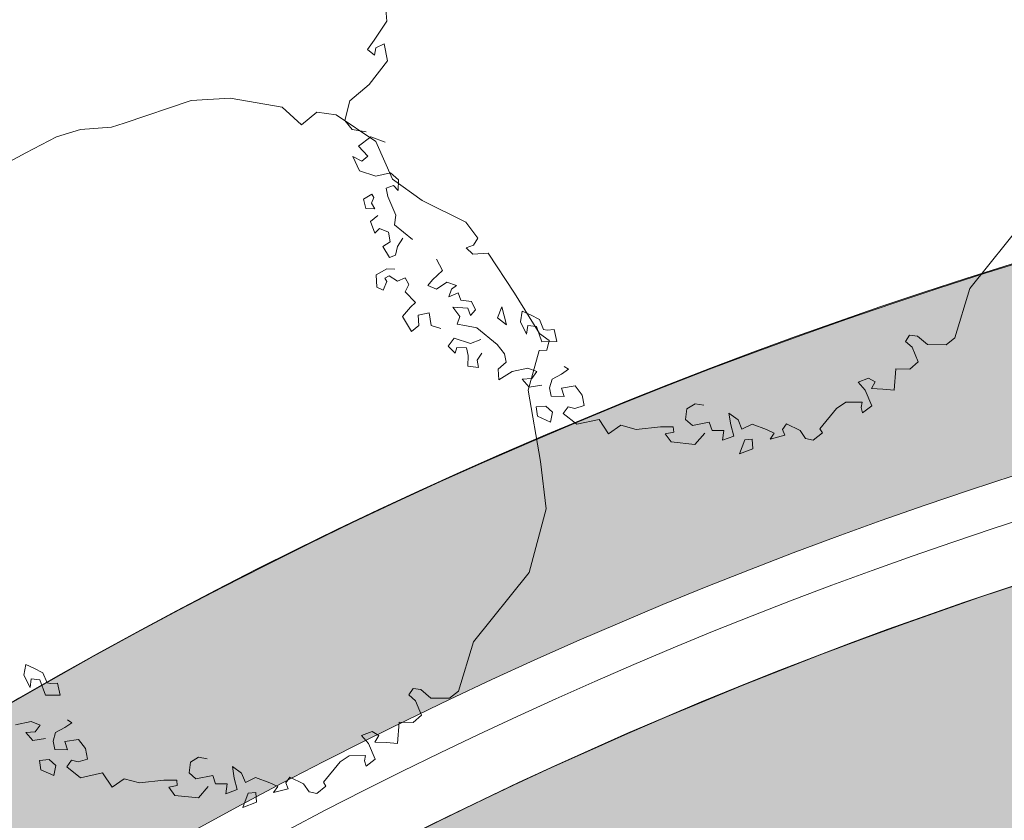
# Model space of a CAD drawing. Header units: millimetres. Extents: x 10 to 777, y -8 to 410.
# Tile 16 of 55: x 188 to 208, y 312 to 328. Entities that reach past the tile are written whole.
import ezdxf
from ezdxf.xclip import XClip

# ---------------------------------------------------------------- set-up
doc = ezdxf.new("R2010")
doc.units = ezdxf.units.MM
doc.header["$MEASUREMENT"] = 0
doc.header["$XCLIPFRAME"] = 0
for name, color, linetype in [('90 Bomen', 7, 'Continuous'), ('90 Terrein omgeving', 7, 'Continuous'), ('90 Terrein omgeving Afdek-arcering', 7, 'Continuous'), ('90 Terrein perceel', 7, 'Continuous'), ('90 Terrein perceel Afdek-arcering', 7, 'Continuous')]:
    doc.layers.add(name, color=color, linetype=linetype)

# ---------------------------------------------------------------- blocks, each defined once
blk = doc.blocks.new('*X10')
at = {"layer": '90 Terrein perceel Afdek-arcering', "linetype": 'Continuous', "lineweight": 0, "true_color": 0x99a3a6}
blk.add_hatch(color=253, dxfattribs=at).paths.add_polyline_path([(154.036, 266.821), (163.907, 243.771), (162.804, 243.298), (164.649, 241.985, 0.102842), (182.161, 233.812, -0.042121), (181.99, 239.43, 0.030126), (182.423, 246.145, -0.185985), (164.646, 262.917, -0.318021), (166.117, 269.412), (175.29, 277.883, -0.094106), (174.317, 285.783, -0.20501), (181.392, 295.786, -0.215802), (192.305, 297.206, 0.069656), (195.474, 296.522), (202.84, 303.32, -0.363496), (217.004, 303.692), (221.898, 300.566, -0.21548), (233.588, 301.168, 0.099515), (240.12, 300.18, 0.078067), (237.81, 310.487), (233.467, 320.918, 0.296701)])
blk = doc.blocks.new('*X25')
at = {"layer": '90 Terrein omgeving Afdek-arcering', "linetype": 'Continuous', "lineweight": 0, "true_color": 0x99a3a6}
blk.add_hatch(color=253, dxfattribs=at).paths.add_polyline_path([(149.798, 272.468), (151.957, 267.42, -0.343045), (248.621, 322.041, -0.122857), (288.839, 305.28, -0.062158), (304.943, 289.867, -0.144211), (324.847, 241.997), (331.801, 244.369, 0.023501), (321.331, 273.015, 0.089942), (307.738, 294.798), (306.382, 296.681, -0.624865), (307.314, 299.522), (308.909, 299.7), (316.47, 299.014), (344.097, 295.883, 0.039013), (375.158, 295.877), (375.227, 300.701, -0.023413), (347.285, 300.853), (334.046, 301.818, -0.053223), (292.368, 310.12), (286.057, 312.881), (275.43, 318.115, 0.087441), (243.525, 326.7, 0.31395)])
blk = doc.blocks.new('Drawing_2_1', base_point=(195.726, 190.6))
at = {"layer": '90 Bomen', "color": 1, "linetype": 'Continuous', "lineweight": 0}
for p, q in [((195.393, 327.616), (195.364, 328.014)), ((195.147, 327.241), (195.393, 327.616)), ((195.013, 327.062), (195.147, 327.241)), ((195.342, 327.171), (195.179, 327.096)), ((195.409, 326.839), (195.342, 327.171)), ((195.148, 326.946), (195.013, 327.062)), ((195.179, 327.096), (195.148, 326.946)), ((195.043, 326.37), (195.409, 326.839)), ((194.667, 326.048), (195.043, 326.37)), ((190.221, 325.611), (191.54, 326.055)), ((191.54, 326.055), (192.31, 326.102)), ((192.31, 326.102), (193.333, 325.925)), ((194.57, 325.662), (194.667, 326.048)), ((193.333, 325.925), (193.716, 325.575)), ((193.716, 325.575), (194.013, 325.828)), ((194.013, 325.828), (194.396, 325.772)), ((194.396, 325.772), (195.176, 325.25)), ((189.974, 325.53), (190.221, 325.611)), ((194.709, 325.483), (194.57, 325.662)), ((188.894, 325.345), (189.367, 325.485)), ((189.367, 325.485), (189.974, 325.53)), ((194.986, 325.44), (194.709, 325.483)), ((188.286, 325.027), (188.894, 325.345)), ((194.838, 325.156), (195.077, 325.342)), ((195.077, 325.342), (195.359, 325.236)), ((195.176, 325.25), (195.507, 324.509)), ((187.699, 324.71), (188.286, 325.027)), ((195.021, 324.959), (194.838, 325.156)), ((194.853, 324.673), (194.727, 324.958)), ((194.727, 324.958), (194.902, 324.866)), ((194.902, 324.866), (195.021, 324.959)), ((195.176, 324.57), (194.853, 324.673)), ((195.466, 324.634), (195.176, 324.57)), ((195.623, 324.498), (195.466, 324.634)), ((195.507, 324.509), (196.089, 324.092)), ((195.618, 324.287), (195.623, 324.498)), ((195.383, 324.333), (195.526, 324.386)), ((195.416, 324.167), (195.383, 324.333)), ((195.526, 324.386), (195.618, 324.287)), ((195.099, 324.211), (194.935, 324.114)), ((194.935, 324.114), (194.983, 323.929)), ((195.095, 324.04), (195.138, 324.146)), ((195.155, 323.925), (195.095, 324.04)), ((195.138, 324.146), (195.099, 324.211)), ((195.57, 323.8), (195.416, 324.167)), ((196.089, 324.092), (196.948, 323.666)), ((194.983, 323.929), (195.155, 323.925)), ((195.216, 323.792), (195.07, 323.679)), ((195.07, 323.679), (195.156, 323.445)), ((195.542, 323.608), (195.57, 323.8)), ((196.948, 323.666), (197.186, 323.346)), ((207.965, 323.725), (206.871, 322.357)), ((195.156, 323.445), (195.252, 323.538)), ((195.252, 323.538), (195.428, 323.465)), ((195.428, 323.465), (195.459, 323.279)), ((195.9, 323.319), (195.542, 323.608)), ((195.459, 323.279), (195.312, 323.183)), ((195.603, 323.187), (195.711, 323.349)), ((197.186, 323.346), (197.098, 323.213)), ((195.312, 323.183), (195.448, 322.97)), ((195.564, 323.013), (195.603, 323.187)), ((197.098, 323.213), (196.957, 323.155)), ((196.957, 323.155), (197.086, 323.032)), ((195.448, 322.97), (195.564, 323.013)), ((196.492, 322.71), (196.37, 322.933)), ((197.086, 323.032), (197.391, 323.055)), ((197.391, 323.055), (197.909, 322.266)), ((195.396, 322.744), (195.182, 322.626)), ((195.55, 322.738), (195.396, 322.744)), ((196.295, 322.528), (196.492, 322.71)), ((195.182, 322.626), (195.2, 322.387)), ((195.324, 322.328), (195.395, 322.494)), ((195.355, 322.56), (195.44, 322.61)), ((195.395, 322.494), (195.355, 322.56)), ((195.44, 322.61), (195.602, 322.503)), ((195.602, 322.503), (195.752, 322.565)), ((195.752, 322.565), (195.83, 322.434)), ((196.198, 322.415), (196.295, 322.528)), ((196.572, 322.485), (196.372, 322.344)), ((196.766, 322.415), (196.572, 322.485)), ((195.2, 322.387), (195.324, 322.328)), ((195.83, 322.434), (195.755, 322.291)), ((195.755, 322.291), (195.958, 322.084)), ((196.372, 322.344), (196.198, 322.415)), ((196.614, 322.193), (196.666, 322.345)), ((196.666, 322.345), (196.766, 322.415)), ((206.871, 322.357), (206.575, 321.386)), ((196.798, 322.27), (196.614, 322.193)), ((196.851, 322.127), (196.798, 322.27)), ((197.063, 322.1), (196.851, 322.127)), ((197.138, 321.938), (197.063, 322.1)), ((197.909, 322.266), (198.396, 321.475)), ((195.862, 321.991), (195.705, 321.808)), ((195.958, 322.084), (195.862, 321.991)), ((196.832, 321.81), (196.692, 321.989)), ((196.692, 321.989), (196.988, 321.969)), ((196.988, 321.969), (197.041, 321.825)), ((197.041, 321.825), (197.138, 321.938)), ((197.66, 321.997), (197.57, 321.78)), ((197.749, 321.646), (197.66, 321.997)), ((198.059, 321.914), (198.023, 321.705)), ((198.219, 321.84), (198.059, 321.914)), ((195.705, 321.808), (195.881, 321.513)), ((196.011, 321.831), (196.23, 321.881)), ((196.022, 321.628), (196.011, 321.831)), ((196.23, 321.881), (196.266, 321.627)), ((196.78, 321.659), (196.832, 321.81)), ((197.57, 321.78), (197.749, 321.646)), ((198.023, 321.705), (198.144, 321.458)), ((198.397, 321.75), (198.219, 321.84)), ((198.48, 321.551), (198.397, 321.75)), ((195.881, 321.513), (196.022, 321.628)), ((196.266, 321.627), (196.458, 321.573)), ((196.929, 321.628), (196.78, 321.659)), ((197.164, 321.582), (196.929, 321.628)), ((197.567, 321.254), (197.164, 321.582)), ((198.144, 321.458), (198.166, 321.63)), ((198.166, 321.63), (198.339, 321.609)), ((198.339, 321.609), (198.446, 321.309)), ((198.549, 321.539), (198.48, 321.551)), ((198.685, 321.549), (198.549, 321.539)), ((198.737, 321.313), (198.685, 321.549)), ((196.716, 321.38), (196.601, 321.225)), ((197.039, 321.278), (196.716, 321.38)), ((197.244, 321.356), (197.039, 321.278)), ((198.396, 321.475), (198.59, 321.336)), ((198.446, 321.309), (198.737, 321.313)), ((198.59, 321.336), (198.543, 321.148)), ((205.683, 321.442), (205.6, 321.314)), ((205.6, 321.314), (205.731, 321.201)), ((205.837, 321.423), (205.683, 321.442)), ((206.034, 321.254), (205.837, 321.423)), ((206.575, 321.386), (206.402, 321.25)), ((196.601, 321.225), (196.738, 321.087)), ((196.738, 321.087), (196.772, 321.195)), ((196.772, 321.195), (196.962, 321.188)), ((196.962, 321.188), (196.994, 321.043)), ((197.707, 321.075), (197.567, 321.254)), ((198.391, 321.137), (198.173, 320.355)), ((198.543, 321.148), (198.391, 321.137)), ((205.731, 321.201), (205.851, 320.915)), ((206.402, 321.25), (206.034, 321.254)), ((196.994, 321.043), (196.988, 320.832)), ((197.169, 320.951), (197.264, 321.084)), ((197.201, 320.806), (197.169, 320.951)), ((197.74, 320.909), (197.707, 321.075)), ((196.988, 320.832), (197.201, 320.806)), ((197.582, 320.771), (197.74, 320.909)), ((197.597, 320.562), (197.582, 320.771)), ((198.169, 320.793), (197.859, 320.728)), ((198.343, 320.722), (198.169, 320.793)), ((198.831, 320.674), (198.971, 320.768)), ((198.971, 320.768), (198.882, 320.825)), ((205.409, 320.78), (205.377, 320.357)), ((205.685, 320.773), (205.409, 320.78)), ((205.851, 320.915), (205.685, 320.773)), ((197.859, 320.728), (197.597, 320.562)), ((198.059, 320.575), (198.248, 320.589)), ((198.197, 320.417), (198.059, 320.575)), ((198.248, 320.589), (198.343, 320.722)), ((198.598, 320.404), (198.648, 320.576)), ((198.648, 320.576), (198.831, 320.674)), ((204.875, 320.594), (204.671, 320.516)), ((205.007, 320.519), (204.875, 320.594)), ((198.173, 320.355), (198.419, 318.956)), ((198.447, 320.456), (198.197, 320.417)), ((198.631, 320.238), (198.598, 320.404)), ((199.1, 320.441), (198.83, 320.4)), ((198.83, 320.4), (198.884, 320.236)), ((199.24, 320.262), (199.1, 320.441)), ((204.671, 320.516), (204.809, 320.357)), ((204.809, 320.357), (204.937, 320.051)), ((204.933, 320.388), (205.007, 320.519)), ((205.158, 320.379), (204.933, 320.388)), ((205.377, 320.357), (205.158, 320.379)), ((198.884, 320.236), (198.631, 320.238)), ((199.276, 320.054), (199.24, 320.262)), ((198.52, 320.041), (198.331, 320.027)), ((198.331, 320.027), (198.359, 319.844)), ((198.654, 319.924), (198.52, 320.041)), ((198.867, 319.898), (198.962, 320.031)), ((198.962, 320.031), (199.091, 319.999)), ((199.091, 319.999), (199.276, 320.054)), ((201.274, 319.781), (201.301, 319.993)), ((201.301, 319.993), (201.462, 320.089)), ((201.462, 320.089), (201.632, 320.06)), ((204.246, 320), (203.918, 319.597)), ((204.427, 320.119), (204.246, 320)), ((204.751, 320.123), (204.427, 320.119)), ((204.729, 320.015), (204.751, 320.123)), ((204.757, 319.912), (204.729, 320.015)), ((204.937, 320.051), (204.757, 319.912)), ((198.359, 319.844), (198.615, 319.73)), ((198.615, 319.73), (198.654, 319.924)), ((199.135, 319.686), (198.867, 319.898)), ((199.57, 319.781), (199.135, 319.686)), ((199.759, 319.501), (199.57, 319.781)), ((201.409, 319.665), (201.274, 319.781)), ((202.306, 319.773), (202.128, 319.907)), ((202.128, 319.907), (202.166, 319.678)), ((202.383, 319.589), (202.306, 319.773)), ((199.999, 319.666), (199.759, 319.501)), ((200.3, 319.583), (199.999, 319.666)), ((200.78, 319.639), (200.3, 319.583)), ((201.032, 319.637), (200.78, 319.639)), ((201.04, 319.532), (201.032, 319.637)), ((201.741, 319.731), (201.409, 319.665)), ((201.795, 319.567), (201.741, 319.731)), ((202.166, 319.678), (202.224, 319.451)), ((202.586, 319.688), (202.383, 319.589)), ((202.867, 319.583), (202.586, 319.688)), ((203.02, 319.51), (202.867, 319.583)), ((203.258, 319.696), (203.182, 319.585)), ((203.182, 319.585), (203.227, 319.47)), ((203.527, 319.565), (203.258, 319.696)), ((203.918, 319.597), (203.966, 319.517)), ((200.874, 319.499), (201.04, 319.532)), ((200.991, 319.339), (200.874, 319.499)), ((201.652, 319.514), (201.458, 319.289)), ((202.027, 319.563), (201.795, 319.567)), ((201.999, 319.371), (202.027, 319.563)), ((202.224, 319.451), (201.999, 319.371)), ((202.44, 319.383), (202.334, 319.102)), ((202.586, 319.394), (202.44, 319.383)), ((202.6, 319.205), (202.586, 319.394)), ((202.938, 319.392), (203.02, 319.51)), ((203.227, 319.47), (202.938, 319.392)), ((203.637, 319.408), (203.527, 319.565)), ((203.787, 319.377), (203.637, 319.408)), ((203.966, 319.517), (203.787, 319.377)), ((201.458, 319.289), (200.991, 319.339)), ((202.334, 319.102), (202.6, 319.205)), ((198.419, 318.956), (198.529, 318.022)), ((198.529, 318.022), (198.192, 316.772)), ((198.192, 316.772), (197.098, 315.404)), ((197.098, 315.404), (196.802, 314.433)), ((188.286, 314.961), (188.25, 314.753)), ((188.445, 314.887), (188.286, 314.961)), ((188.25, 314.753), (188.371, 314.505)), ((188.623, 314.797), (188.445, 314.887)), ((188.706, 314.598), (188.623, 314.797)), ((188.371, 314.505), (188.392, 314.677)), ((188.392, 314.677), (188.565, 314.656)), ((188.565, 314.656), (188.673, 314.356)), ((188.776, 314.586), (188.706, 314.598)), ((188.912, 314.596), (188.776, 314.586)), ((188.964, 314.36), (188.912, 314.596)), ((188.673, 314.356), (188.964, 314.36)), ((195.909, 314.49), (195.827, 314.361)), ((195.827, 314.361), (195.958, 314.248)), ((196.064, 314.47), (195.909, 314.49)), ((196.26, 314.301), (196.064, 314.47)), ((196.802, 314.433), (196.628, 314.297)), ((195.958, 314.248), (196.078, 313.962)), ((196.628, 314.297), (196.26, 314.301)), ((196.078, 313.962), (195.912, 313.82)), ((188.396, 313.84), (188.085, 313.775)), ((188.57, 313.769), (188.396, 313.84)), ((188.474, 313.636), (188.57, 313.769)), ((189.057, 313.721), (189.197, 313.815)), ((189.197, 313.815), (189.109, 313.872)), ((195.635, 313.828), (195.604, 313.404)), ((195.912, 313.82), (195.635, 313.828)), ((188.286, 313.622), (188.474, 313.636)), ((188.424, 313.464), (188.286, 313.622)), ((188.825, 313.451), (188.875, 313.623)), ((188.875, 313.623), (189.057, 313.721)), ((195.102, 313.641), (194.898, 313.563)), ((194.898, 313.563), (195.035, 313.404)), ((195.234, 313.566), (195.102, 313.641)), ((195.159, 313.435), (195.234, 313.566)), ((188.673, 313.503), (188.424, 313.464)), ((188.858, 313.285), (188.825, 313.451)), ((189.327, 313.488), (189.056, 313.447)), ((189.056, 313.447), (189.111, 313.283)), ((189.466, 313.309), (189.327, 313.488)), ((195.035, 313.404), (195.163, 313.098)), ((195.385, 313.426), (195.159, 313.435)), ((195.604, 313.404), (195.385, 313.426)), ((189.111, 313.283), (188.858, 313.285)), ((189.503, 313.101), (189.466, 313.309)), ((188.746, 313.088), (188.558, 313.074)), ((188.558, 313.074), (188.586, 312.891)), ((188.881, 312.971), (188.746, 313.088)), ((189.093, 312.945), (189.189, 313.078)), ((189.189, 313.078), (189.317, 313.046)), ((189.317, 313.046), (189.503, 313.101)), ((191.501, 312.828), (191.527, 313.04)), ((191.527, 313.04), (191.688, 313.136)), ((191.688, 313.136), (191.859, 313.107)), ((194.473, 313.047), (194.145, 312.644)), ((194.653, 313.166), (194.473, 313.047)), ((194.977, 313.17), (194.653, 313.166)), ((194.956, 313.062), (194.977, 313.17)), ((194.984, 312.959), (194.956, 313.062)), ((195.163, 313.098), (194.984, 312.959)), ((188.586, 312.891), (188.842, 312.777)), ((188.842, 312.777), (188.881, 312.971)), ((189.362, 312.733), (189.093, 312.945)), ((189.796, 312.828), (189.362, 312.733)), ((189.985, 312.548), (189.796, 312.828)), ((191.636, 312.712), (191.501, 312.828)), ((192.532, 312.82), (192.354, 312.954)), ((192.354, 312.954), (192.392, 312.725)), ((192.609, 312.636), (192.532, 312.82)), ((190.226, 312.713), (189.985, 312.548)), ((190.526, 312.63), (190.226, 312.713)), ((191.006, 312.686), (190.526, 312.63)), ((191.259, 312.684), (191.006, 312.686)), ((191.267, 312.579), (191.259, 312.684)), ((191.967, 312.778), (191.636, 312.712)), ((192.022, 312.614), (191.967, 312.778)), ((192.253, 312.61), (192.022, 312.614)), ((192.225, 312.419), (192.253, 312.61)), ((192.392, 312.725), (192.451, 312.498)), ((192.812, 312.735), (192.609, 312.636)), ((193.094, 312.63), (192.812, 312.735)), ((193.246, 312.557), (193.094, 312.63)), ((193.485, 312.743), (193.409, 312.632)), ((193.409, 312.632), (193.453, 312.517)), ((193.754, 312.612), (193.485, 312.743)), ((193.864, 312.455), (193.754, 312.612)), ((194.145, 312.644), (194.193, 312.564)), ((191.101, 312.546), (191.267, 312.579)), ((191.218, 312.386), (191.101, 312.546)), ((191.878, 312.561), (191.684, 312.337)), ((192.451, 312.498), (192.225, 312.419)), ((192.666, 312.43), (192.561, 312.149)), ((192.813, 312.441), (192.666, 312.43)), ((192.827, 312.253), (192.813, 312.441)), ((193.165, 312.439), (193.246, 312.557)), ((193.453, 312.517), (193.165, 312.439)), ((194.014, 312.424), (193.864, 312.455)), ((194.193, 312.564), (194.014, 312.424)), ((191.684, 312.337), (191.218, 312.386)), ((192.561, 312.149), (192.827, 312.253))]:
    blk.add_line(p, q, dxfattribs=at)
at = {"layer": '90 Terrein omgeving', "color": 2, "linetype": 'Continuous', "lineweight": 0, "flags": 128}
blk.add_lwpolyline([(375.615, 327.656), (124.607, 331.369), (149.798, 272.468, -0.340746), (252.563, 325.466, -0.068067), (278.302, 316.791, 0.04296), (294.941, 309.33, 0.049721), (334.046, 301.818), (347.285, 300.853, 0.023413), (375.227, 300.701)], format="xyb", close=True, dxfattribs=at)
at = {"layer": '90 Terrein omgeving', "color": 9, "linetype": 'Continuous', "lineweight": 0, "flags": 128}
blk.add_lwpolyline([(149.798, 272.468), (151.957, 267.42, -0.343045), (248.621, 322.041, -0.122857), (288.839, 305.28, -0.062158), (304.943, 289.867, -0.144211), (324.847, 241.997), (331.801, 244.369, 0.023501), (321.331, 273.015, 0.089942), (307.738, 294.798), (306.382, 296.681, -0.624865), (307.314, 299.522), (308.909, 299.7), (316.47, 299.014), (344.097, 295.883, 0.039013), (375.158, 295.877), (375.227, 300.701, -0.023413), (347.285, 300.853), (334.046, 301.818, -0.053223), (292.368, 310.12), (286.057, 312.881), (275.43, 318.115, 0.087441), (243.525, 326.7, 0.31395)], format="xyb", close=True, dxfattribs=at)
at = {"layer": '90 Terrein perceel', "color": 9, "linetype": 'Continuous', "lineweight": 0, "flags": 128}
blk.add_lwpolyline([(154.036, 266.821, -0.296701), (233.467, 320.918), (237.81, 310.487, -0.078067), (240.12, 300.18, -0.099515), (233.588, 301.168, 0.21548), (221.898, 300.566), (217.004, 303.692, 0.363496), (202.84, 303.32), (195.474, 296.522, -0.069656), (192.305, 297.206, 0.215802), (181.392, 295.786, 0.20501), (174.317, 285.783, 0.094106), (175.29, 277.883), (166.117, 269.412, 0.318021), (164.646, 262.917, 0.185985), (182.423, 246.145, -0.030126), (181.99, 239.43, 0.042121), (182.161, 233.812, -0.102842), (164.649, 241.985), (162.804, 243.298), (163.907, 243.771)], format="xyb", close=True, dxfattribs=at)
at = {"layer": '90 Terrein perceel', "color": 2, "linetype": 'Continuous', "lineweight": 0}
for radius, end in [(89.353, 157.61645), (88.153, 157.28978)]:
    blk.add_arc((235.355, 232.788), radius, 87.96953, end, dxfattribs=at)
at = {"layer": '90 Terrein omgeving', "color": 4, "linetype": 'Continuous', "lineweight": 0}
for name in ['*X25', '*X10']:
    blk.add_blockref(name, (0, 0), dxfattribs=at)

msp = doc.modelspace()

# ---------------------------------------------------------------- block references
at = {"color": 4, "linetype": 'Continuous', "lineweight": 0}
ref = msp.add_blockref('Drawing_2_1', (195.726, 190.6), dxfattribs=at)
XClip(ref).set_block_clipping_path([(13.0206592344, 12.916219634), (383.2510991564, 406.4150374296)])

doc.saveas('drawing.dxf')
